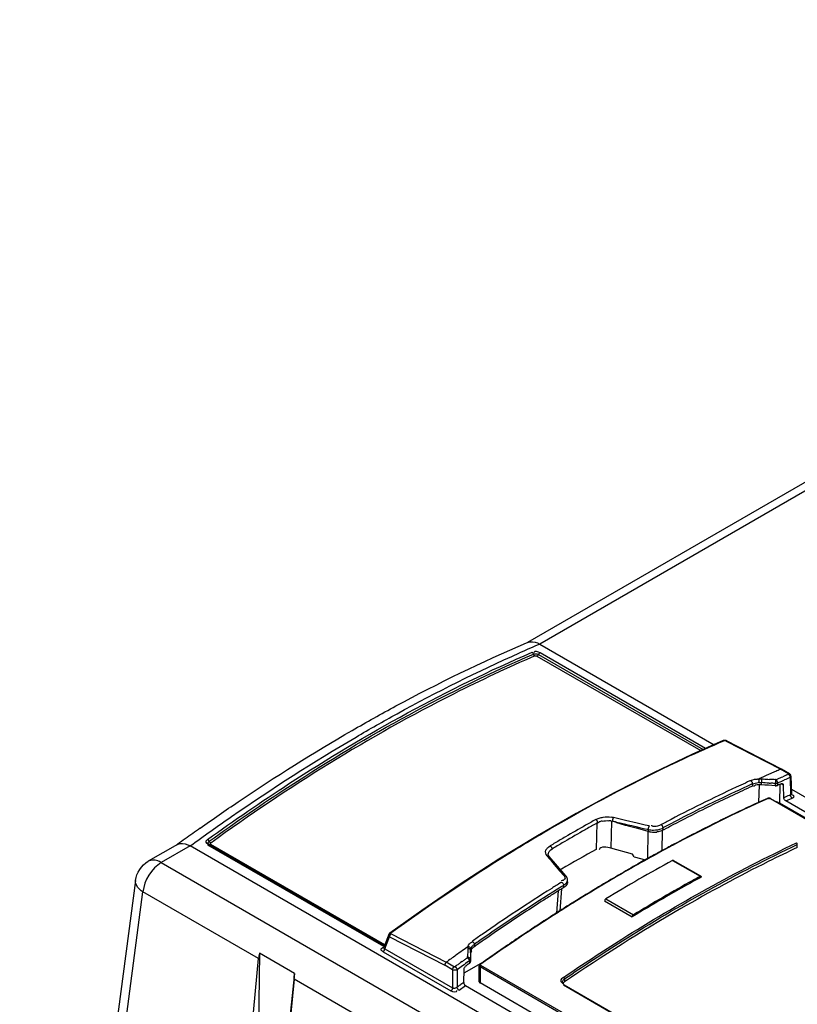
# Model space of a CAD drawing. Header units: inches. Extents: x 0 to 166, y 0 to 117.
# Tile 57 of 73: x 135.2 to 137.55, y 29.45 to 32.43. Entities that reach past the tile are written whole.
import ezdxf

# ---------------------------------------------------------------- set-up
doc = ezdxf.new("R2010")
doc.units = ezdxf.units.IN
doc.header["$LTSCALE"] = 9.105315
doc.header["$MEASUREMENT"] = 0
doc.layers.get('0').update_dxf_attribs({"linetype": 'CONTINUOUS'})

msp = doc.modelspace()

# ---------------------------------------------------------------- linework, layer by layer
at = {"color": 7, "linetype": 'CONTINUOUS'}
for p, q in [((139.9977, 32.4311), (136.7331, 30.5463)), ((140.0371, 32.4272), (136.7705, 30.5413)), ((136.7299, 30.5447), (136.7332, 30.5461)), ((136.7705, 30.5413), (137.2979, 30.2368)), ((137.2724, 30.2255), (136.7713, 30.5148)), ((136.7619, 30.5051), (137.2575, 30.2189)), ((136.7666, 30.5099), (137.2649, 30.2222)), ((137.3291, 30.2488), (137.3265, 30.2477)), ((137.3355, 30.2469), (137.3321, 30.2487)), ((137.5021, 30.1624), (137.3353, 30.2487)), ((137.499, 30.1624), (137.3355, 30.2469)), ((137.5228, 30.1486), (137.499, 30.1624)), ((137.5021, 30.1624), (137.5023, 30.1624)), ((137.526, 30.1487), (137.5023, 30.1624)), ((137.4066, 30.1273), (137.4085, 30.1281)), ((137.4085, 30.1281), (137.411, 30.1292)), ((137.4369, 30.1335), (137.4388, 30.1335)), ((137.4698, 30.1497), (137.4624, 30.1465)), ((137.4749, 30.1314), (137.4654, 30.1319)), ((137.4797, 30.1311), (137.4749, 30.1314)), ((137.4844, 30.1308), (137.4797, 30.1311)), ((137.4844, 30.1308), (137.4888, 30.1326)), ((137.5016, 30.1382), (137.5058, 30.14)), ((137.5025, 30.1266), (137.5067, 30.1284)), ((137.5067, 30.1284), (137.5109, 30.1302)), ((137.5185, 30.1455), (137.5228, 30.1472)), ((137.5276, 30.1374), (137.5292, 30.0852)), ((137.5305, 30.1414), (137.5321, 30.0879)), ((137.4113, 30.117), (137.4138, 30.1181)), ((137.4138, 30.1181), (137.4139, 30.1113)), ((137.42, 30.1128), (137.4188, 30.1116)), ((137.4278, 30.1154), (137.4246, 30.1148)), ((137.4339, 30.1156), (137.4327, 30.062)), ((137.4413, 30.1154), (137.4412, 30.1222)), ((137.4831, 30.1196), (137.4832, 30.1128)), ((137.49, 30.1211), (137.4983, 30.1247)), ((137.49, 30.1211), (137.4901, 30.1138)), ((137.4967, 30.0599), (137.498, 30.1175)), ((137.4983, 30.1247), (137.5025, 30.1266)), ((137.5075, 30.1144), (137.501, 30.1182)), ((137.509, 30.0765), (137.5075, 30.1144)), ((137.5317, 30.1019), (143.4226, 26.7008)), ((136.9974, 30.0925), (136.8804, 30.029)), ((137.4672, 30.0739), (139.2391, 29.0509)), ((137.4688, 30.0739), (139.2408, 29.0509)), ((137.5147, 30.067), (137.5341, 30.0753)), ((137.492, 30.0622), (137.4967, 30.0599)), ((139.3212, 29.0065), (137.4967, 30.0599)), ((139.3382, 29.0142), (137.5147, 30.067)), ((136.8804, 30.029), (136.7634, 29.9615)), ((137.0295, 30.0079), (136.9934, 30.0163)), ((136.9428, 30.0009), (136.9416, 29.9199)), ((136.9457, 30.0009), (136.9499, 30.0029)), ((136.985, 30.006), (136.9902, 30.0048)), ((136.9872, 30.0048), (136.986, 29.9238)), ((137.0022, 30.0017), (137.0262, 29.9947)), ((137.0656, 29.9995), (137.0295, 30.0079)), ((137.0383, 29.9913), (137.0623, 29.9849)), ((137.0623, 29.9849), (137.0944, 29.9758)), ((137.0777, 29.9966), (137.0656, 29.9995)), ((137.0897, 29.9938), (137.0777, 29.9966)), ((137.1018, 29.991), (137.0897, 29.9938)), ((137.0958, 29.9809), (137.0986, 29.9803)), ((137.0986, 29.9803), (137.0986, 29.9746)), ((137.143, 29.9849), (137.1431, 29.9781)), ((137.1461, 29.9797), (137.1431, 29.9781)), ((136.7634, 29.9615), (136.6465, 29.89)), ((137.0972, 29.9763), (137.096, 29.8916)), ((137.1431, 29.9781), (137.139, 29.9762)), ((137.1407, 29.9161), (137.1416, 29.9774)), ((135.6745, 29.9352), (135.586, 29.884)), ((135.7127, 29.9305), (135.6254, 29.8801)), ((135.6725, 29.9339), (135.6745, 29.9353)), ((145.8144, 24.0984), (135.7127, 29.9305)), ((135.7656, 29.9341), (136.2973, 29.6271)), ((135.77, 29.9349), (136.3001, 29.6289)), ((136.3015, 29.6313), (135.775, 29.9353)), ((136.7975, 29.9275), (136.8019, 29.9306)), ((136.8013, 29.9161), (136.8042, 29.9188)), ((136.8042, 29.9188), (136.8079, 29.9213)), ((137.0513, 29.9056), (136.986, 29.9238)), ((137.5497, 29.9258), (137.5497, 29.9347)), ((136.6465, 29.89), (136.5297, 29.8146)), ((136.7924, 29.9002), (136.798, 29.8937)), ((136.7963, 29.9038), (136.7963, 29.9048)), ((136.798, 29.8937), (136.8036, 29.8872)), ((136.8493, 29.8402), (136.7988, 29.8989)), ((137.0566, 29.8972), (137.0513, 29.9056)), ((137.0566, 29.8972), (137.0899, 29.8882)), ((135.6254, 29.8801), (145.7271, 24.048)), ((136.8036, 29.8872), (136.8092, 29.8807)), ((136.8092, 29.8807), (136.8317, 29.8546)), ((136.8367, 29.8602), (136.8337, 29.8584)), ((137.0734, 29.8792), (137.0686, 29.8765)), ((137.0754, 29.879), (137.0692, 29.8755)), ((137.1722, 29.8867), (137.2557, 29.8385)), ((137.2581, 29.8387), (137.1746, 29.8869)), ((136.8317, 29.8546), (136.8429, 29.8415)), ((136.851, 29.838), (136.8493, 29.8402)), ((136.8542, 29.8283), (136.8539, 29.8308)), ((135.5473, 29.8261), (135.197, 27.1648)), ((136.5297, 29.8146), (136.4132, 29.7353)), ((136.8318, 29.7342), (136.837, 29.8011)), ((136.8343, 29.8196), (136.8366, 29.821)), ((136.8382, 29.8254), (136.8356, 29.825)), ((136.8428, 29.8047), (136.837, 29.8011)), ((136.8376, 29.8083), (136.8403, 29.81)), ((136.8403, 29.81), (136.8427, 29.8114)), ((136.8428, 29.8047), (136.8427, 29.8114)), ((136.8463, 29.8072), (136.8428, 29.8047)), ((136.8493, 29.81), (136.8463, 29.8072)), ((136.853, 29.8224), (136.854, 29.8254)), ((136.854, 29.8254), (136.8542, 29.828)), ((136.8543, 29.822), (136.8542, 29.8281)), ((135.2196, 27.1293), (135.57, 29.7913)), ((135.9198, 29.5894), (135.57, 29.7913)), ((136.8262, 29.7943), (136.821, 29.7273)), ((136.9702, 29.7701), (137.0537, 29.7219)), ((136.9668, 29.764), (137.0503, 29.7158)), ((136.4132, 29.7353), (136.3166, 29.6664)), ((136.3135, 29.6625), (136.2982, 29.6241)), ((136.3014, 29.6191), (136.3158, 29.6553)), ((136.3135, 29.6624), (136.3135, 29.6623)), ((136.3158, 29.6553), (136.4828, 29.5692)), ((136.3204, 29.6645), (136.4875, 29.5784)), ((136.7413, 29.6758), (136.7346, 29.6714)), ((136.5533, 29.6256), (136.546, 29.6204)), ((136.5647, 29.6391), (136.5671, 29.6398)), ((136.5727, 29.6256), (136.5704, 29.6239)), ((136.5726, 29.6325), (136.5727, 29.6256)), ((136.5759, 29.6279), (136.5727, 29.6256)), ((135.9228, 29.6056), (135.9158, 29.0915)), ((136.0284, 29.5446), (135.9228, 29.6056)), ((136.2965, 29.6101), (136.5016, 29.4917)), ((136.3014, 29.6191), (136.5064, 29.5007)), ((136.5387, 29.6152), (136.5368, 29.6138)), ((136.546, 29.6204), (136.5387, 29.6152)), ((136.5536, 29.5907), (136.552, 29.5926)), ((136.5535, 29.5906), (136.5552, 29.5929)), ((136.5611, 29.614), (136.561, 29.6081)), ((136.5613, 29.6073), (136.5611, 29.614)), ((136.5639, 29.6103), (136.565, 29.6091)), ((135.6725, 26.9785), (135.9198, 29.5894)), ((136.5064, 29.5556), (136.4828, 29.5692)), ((136.5127, 29.5639), (136.4875, 29.5784)), ((136.5175, 29.5674), (136.5127, 29.5639)), ((136.5353, 29.5803), (136.5311, 29.5773)), ((136.5996, 29.579), (136.5412, 29.5452)), ((136.5544, 29.5805), (136.5578, 29.5829)), ((136.5578, 29.5829), (136.558, 29.5757)), ((136.5597, 29.5869), (136.5607, 29.5872)), ((136.5607, 29.5903), (136.5607, 29.587)), ((136.5607, 29.587), (136.5607, 29.5872)), ((136.5607, 29.587), (136.5608, 29.5803)), ((136.5876, 29.5189), (136.5876, 29.5676)), ((136.5899, 29.5642), (136.5899, 29.5157)), ((138.3619, 28.5412), (136.5899, 29.5642)), ((138.3644, 28.5459), (136.5924, 29.5689)), ((136.6064, 29.5839), (136.6032, 29.5817)), ((136.0284, 29.5446), (135.9777, 29.0558)), ((136.5064, 29.5556), (136.5064, 29.5007)), ((136.5203, 29.5558), (136.5203, 29.5027)), ((136.5406, 29.5174), (136.5414, 29.5569)), ((136.027, 29.5275), (135.7796, 26.9166)), ((136.393, 29.3162), (136.027, 29.5275)), ((136.5265, 29.4936), (136.5459, 29.5076)), ((136.5459, 29.5077), (138.3694, 28.4549)), ((138.3619, 28.4927), (136.5899, 29.5157)), ((136.8392, 29.5162), (136.839, 29.5178)), ((136.8408, 29.5152), (136.8435, 29.5149)), ((136.8423, 29.5098), (137.3406, 29.2221)), ((136.8429, 29.526), (136.8454, 29.528)), ((136.8446, 29.5102), (137.3429, 29.2225)), ((136.8454, 29.528), (136.8454, 29.5191))]:
    msp.add_line(p, q, dxfattribs=at)
for points in [[(136.7512, 30.5118), (136.7509, 30.5126), (136.7505, 30.5133), (136.7501, 30.514), (136.7496, 30.5146), (136.7491, 30.5152), (136.7485, 30.5157), (136.748, 30.5162), (136.7474, 30.5166)], [(136.7713, 30.5148), (136.7708, 30.5145), (136.7702, 30.5141), (136.7696, 30.5137), (136.769, 30.5132), (136.7685, 30.5127), (136.768, 30.512), (136.7675, 30.5114), (136.767, 30.5107), (136.7662, 30.5092)], [(136.7557, 30.5055), (136.7551, 30.5058), (136.7545, 30.5063), (136.754, 30.5068), (136.7535, 30.5074), (136.753, 30.5081), (136.7525, 30.5088), (136.7521, 30.5095), (136.7518, 30.5103), (136.7512, 30.5118)], [(136.7515, 30.511), (136.7529, 30.5115), (136.7545, 30.5119), (136.7562, 30.5121), (136.7581, 30.5121), (136.7599, 30.512), (136.7618, 30.5117), (136.7635, 30.5112), (136.7652, 30.5106), (136.7666, 30.5099)], [(136.7557, 30.5055), (136.7563, 30.5057), (136.7569, 30.5058), (136.7576, 30.5059), (136.7583, 30.5059), (136.7591, 30.5059), (136.7598, 30.5058), (136.7605, 30.5056), (136.7612, 30.5054), (136.7619, 30.5051)], [(136.7619, 30.5051), (136.7625, 30.5053), (136.7631, 30.5057), (136.7636, 30.5062), (136.7642, 30.5067), (136.7648, 30.5072), (136.7653, 30.5079), (136.7658, 30.5085), (136.7662, 30.5092)], [(137.3258, 30.2491), (137.2308, 30.2072), (137.1142, 30.1519), (136.9974, 30.0925)], [(137.3361, 30.2482), (137.3344, 30.2491), (137.3327, 30.2497), (137.3309, 30.25), (137.3291, 30.25), (137.3273, 30.2496), (137.3257, 30.2491)], [(137.3292, 30.2489), (137.3285, 30.2491), (137.3279, 30.2493), (137.3272, 30.2494), (137.3266, 30.2493), (137.326, 30.2492), (137.3258, 30.2491)], [(137.3321, 30.2487), (137.3318, 30.2488), (137.3314, 30.2489), (137.3311, 30.249), (137.3308, 30.2491), (137.3304, 30.2491), (137.3301, 30.2491), (137.3297, 30.249), (137.3294, 30.2489), (137.3291, 30.2488)], [(137.3353, 30.2487), (137.3346, 30.249), (137.3338, 30.2491), (137.333, 30.249), (137.3321, 30.2487)], [(137.499, 30.1624), (137.4999, 30.1627), (137.5007, 30.1628), (137.5015, 30.1627), (137.5021, 30.1624)], [(137.4085, 30.1281), (137.4096, 30.1275), (137.4106, 30.1266), (137.4114, 30.1256), (137.4122, 30.1244), (137.4128, 30.1232), (137.4133, 30.122), (137.4136, 30.1207), (137.4138, 30.1194), (137.4138, 30.1181)], [(137.4342, 30.1224), (137.4343, 30.1236), (137.4343, 30.125), (137.4343, 30.1265), (137.4342, 30.1279), (137.4341, 30.1292), (137.4339, 30.1305), (137.4337, 30.1317), (137.4334, 30.1327), (137.4332, 30.1335)], [(137.4332, 30.1335), (137.4341, 30.1335), (137.435, 30.1335), (137.436, 30.1335), (137.4369, 30.1335)], [(137.4388, 30.1335), (137.4408, 30.1334), (137.4418, 30.1333)], [(137.4418, 30.1333), (137.4418, 30.1324), (137.4418, 30.1312), (137.4417, 30.1299), (137.4417, 30.1287), (137.4416, 30.1274), (137.4415, 30.126), (137.4414, 30.1247), (137.4413, 30.1234), (137.4412, 30.1222)], [(137.4844, 30.1308), (137.4841, 30.13), (137.4839, 30.129), (137.4837, 30.1279), (137.4836, 30.1266), (137.4835, 30.1252), (137.4835, 30.1238), (137.4834, 30.1223), (137.4832, 30.1209), (137.4831, 30.1196)], [(137.4867, 30.1297), (137.4862, 30.1301), (137.4857, 30.1305), (137.4852, 30.1308), (137.4847, 30.1311), (137.4842, 30.1313), (137.4837, 30.1315)], [(137.488, 30.1282), (137.4879, 30.1283), (137.4875, 30.1288), (137.487, 30.1292), (137.4866, 30.1296), (137.4861, 30.13), (137.4855, 30.1303), (137.485, 30.1306), (137.4844, 30.1308)], [(137.488, 30.1282), (137.4876, 30.1287), (137.4872, 30.1292)], [(137.4885, 30.1273), (137.4882, 30.1278), (137.488, 30.1282)], [(137.4899, 30.1229), (137.4899, 30.1234), (137.4898, 30.1239), (137.4897, 30.1244), (137.4895, 30.1249), (137.4894, 30.1254), (137.4892, 30.1259), (137.489, 30.1263), (137.4888, 30.1268), (137.4885, 30.1273)], [(137.5228, 30.1486), (137.5237, 30.1489), (137.5246, 30.149), (137.5253, 30.149), (137.526, 30.1487)], [(137.5228, 30.1472), (137.523, 30.1474), (137.5232, 30.1475), (137.5233, 30.1477), (137.5233, 30.1478), (137.5233, 30.148), (137.5233, 30.1482), (137.5232, 30.1483), (137.523, 30.1485), (137.5228, 30.1486)], [(137.5228, 30.1472), (137.5237, 30.1466), (137.5246, 30.1458), (137.5254, 30.1448), (137.5261, 30.1436), (137.5267, 30.1424), (137.5272, 30.1412), (137.5275, 30.1399), (137.5276, 30.1386), (137.5276, 30.1374)], [(137.5305, 30.1414), (137.5303, 30.1428), (137.5297, 30.1446), (137.5287, 30.1463), (137.5273, 30.1477), (137.526, 30.1487)], [(137.5276, 30.1374), (137.5287, 30.1381), (137.5296, 30.1389), (137.5302, 30.1398), (137.5305, 30.1408), (137.5305, 30.1414)], [(137.4342, 30.1224), (137.435, 30.1224), (137.4357, 30.1224), (137.4365, 30.1224), (137.4373, 30.1223), (137.4381, 30.1223), (137.4389, 30.1223), (137.4396, 30.1223), (137.4404, 30.1222), (137.4412, 30.1222)], [(137.4831, 30.1196), (137.484, 30.1196), (137.4848, 30.1196), (137.4856, 30.1197), (137.4864, 30.1199), (137.4872, 30.12), (137.488, 30.1203), (137.4887, 30.1205), (137.4893, 30.1208), (137.49, 30.1211)], [(137.4832, 30.1128), (137.484, 30.1128), (137.4849, 30.1128), (137.4857, 30.1128), (137.4865, 30.1129), (137.4873, 30.113), (137.488, 30.1132), (137.4887, 30.1134), (137.4895, 30.1136), (137.4901, 30.1138)], [(137.49, 30.1211), (137.49, 30.1213), (137.49, 30.1215), (137.49, 30.1217), (137.49, 30.1219), (137.49, 30.1221), (137.49, 30.1223), (137.49, 30.1225), (137.49, 30.1227), (137.4899, 30.1229)], [(137.5013, 30.1187), (137.5024, 30.1191), (137.5034, 30.1192), (137.5044, 30.1191), (137.5052, 30.1188), (137.5054, 30.1187)], [(137.5054, 30.1187), (137.506, 30.1183), (137.5066, 30.1176)], [(137.5066, 30.1176), (137.5071, 30.1167), (137.5074, 30.1157), (137.5075, 30.1144)], [(137.4638, 30.0753), (137.4625, 30.0752), (137.4614, 30.075), (137.4602, 30.0747), (137.4597, 30.0745)], [(137.4616, 30.0743), (137.4622, 30.0745), (137.4628, 30.0746), (137.4634, 30.0747), (137.4641, 30.0747), (137.4647, 30.0746), (137.4654, 30.0745), (137.466, 30.0744), (137.4666, 30.0742), (137.4672, 30.0739)], [(137.4688, 30.0739), (137.4685, 30.0741), (137.4674, 30.0746), (137.4662, 30.0749), (137.465, 30.0752)], [(137.512, 30.0694), (137.5112, 30.0705), (137.5104, 30.0717), (137.5098, 30.0729), (137.5094, 30.0741), (137.5091, 30.0753), (137.509, 30.0765)], [(137.5147, 30.067), (137.5137, 30.0676), (137.5128, 30.0684), (137.512, 30.0694)], [(137.5321, 30.0879), (137.5321, 30.0874), (137.5318, 30.0867), (137.5312, 30.0861), (137.5303, 30.0856), (137.5292, 30.0852)], [(137.5341, 30.0753), (137.5331, 30.0759), (137.5322, 30.0767), (137.5314, 30.0777), (137.5307, 30.0788), (137.5301, 30.08), (137.5296, 30.0812), (137.5293, 30.0826), (137.5292, 30.0839), (137.5292, 30.0852)], [(137.5324, 30.0866), (137.5324, 30.0866), (137.5324, 30.0867), (137.5323, 30.087), (137.5322, 30.0874), (137.5321, 30.0879)], [(136.94, 30.0103), (136.9409, 30.0097), (136.9419, 30.0089), (136.9428, 30.008), (136.9436, 30.0069), (136.9442, 30.0058), (136.9448, 30.0046), (136.9453, 30.0033), (136.9456, 30.0021), (136.9457, 30.0009)], [(136.9934, 30.0163), (136.9928, 30.0155), (136.9922, 30.0144), (136.9917, 30.0132), (136.9912, 30.0119), (136.9908, 30.0106), (136.9905, 30.0092), (136.9903, 30.0078), (136.9902, 30.0064), (136.9903, 30.0052)], [(137.1018, 29.991), (137.1012, 29.9903), (137.1007, 29.9893), (137.1001, 29.9882), (137.0997, 29.987), (137.0993, 29.9857), (137.0989, 29.9843), (137.0987, 29.9829), (137.0986, 29.9815), (137.0986, 29.9803)], [(137.1374, 29.9947), (137.1385, 29.994), (137.1395, 29.9931), (137.1404, 29.9921), (137.1412, 29.991), (137.1418, 29.9898), (137.1423, 29.9886), (137.1427, 29.9873), (137.143, 29.9861), (137.143, 29.9849)], [(135.7707, 29.9438), (135.7699, 29.9452), (135.7695, 29.9459), (135.769, 29.9466), (135.7685, 29.9472), (135.7679, 29.9478), (135.7673, 29.9484), (135.7667, 29.9489), (135.7662, 29.9493), (135.7656, 29.9497)], [(135.77, 29.9349), (135.7699, 29.935), (135.7695, 29.9351), (135.769, 29.9352), (135.7684, 29.9353), (135.7679, 29.9352), (135.7673, 29.935), (135.7667, 29.9348), (135.7661, 29.9345), (135.7656, 29.9341)], [(135.7703, 29.9347), (135.7691, 29.9355), (135.7682, 29.9365), (135.7676, 29.9375), (135.7672, 29.9387), (135.7672, 29.9399), (135.7675, 29.9411), (135.7682, 29.9423), (135.7691, 29.9435), (135.7703, 29.9445)], [(135.775, 29.9353), (135.7744, 29.9349), (135.7739, 29.9346), (135.7733, 29.9344), (135.7727, 29.9342), (135.7721, 29.9341), (135.7716, 29.9342), (135.7711, 29.9343), (135.7707, 29.9344), (135.7706, 29.9345)], [(135.7751, 29.9393), (135.7745, 29.9397), (135.7739, 29.9402), (135.7733, 29.9407), (135.7727, 29.9412), (135.7722, 29.9418), (135.7717, 29.9424), (135.7712, 29.9431), (135.7707, 29.9438)], [(135.775, 29.9353), (135.7745, 29.9357), (135.7742, 29.936), (135.7739, 29.9365), (135.7738, 29.9369), (135.7738, 29.9374), (135.7739, 29.9379), (135.7742, 29.9384), (135.7746, 29.9389), (135.7751, 29.9393)], [(136.8019, 29.9306), (136.8028, 29.93), (136.8038, 29.9292), (136.8047, 29.9283), (136.8055, 29.9272), (136.8062, 29.9261), (136.8068, 29.925), (136.8073, 29.9237), (136.8077, 29.9224), (136.8078, 29.9212)], [(136.7924, 29.9002), (136.7937, 29.9005), (136.795, 29.9006), (136.7962, 29.9004), (136.7973, 29.9), (136.7982, 29.8995), (136.7988, 29.8989)], [(136.7988, 29.8989), (136.7984, 29.8994), (136.7976, 29.9005), (136.797, 29.9017), (136.7966, 29.9028), (136.7963, 29.9038)], [(137.1746, 29.8869), (137.1744, 29.887), (137.1739, 29.8872), (137.1734, 29.8871), (137.1728, 29.887), (137.1722, 29.8867)], [(136.8429, 29.8415), (136.8441, 29.8418), (136.8453, 29.8419), (136.8465, 29.8418), (136.8476, 29.8415), (136.8485, 29.8409), (136.8493, 29.8402)], [(136.8539, 29.8308), (136.8533, 29.8333), (136.8523, 29.8357), (136.851, 29.838)], [(137.2557, 29.8385), (137.2564, 29.8388), (137.2569, 29.8389), (137.2575, 29.8389), (137.2579, 29.8388), (137.2581, 29.8387)], [(137.2581, 29.8387), (137.2583, 29.8386), (137.2587, 29.8382), (137.2589, 29.8377), (137.2591, 29.8371), (137.2591, 29.8364)], [(136.8366, 29.821), (136.8376, 29.8203), (136.8387, 29.8195), (136.8396, 29.8185), (136.8404, 29.8174), (136.8412, 29.8162), (136.8418, 29.815), (136.8422, 29.8138), (136.8425, 29.8126), (136.8427, 29.8114)], [(136.9702, 29.7701), (136.9696, 29.7696), (136.969, 29.7691), (136.9685, 29.7685), (136.968, 29.7679), (136.9676, 29.7671), (136.9673, 29.7664), (136.967, 29.7656), (136.9669, 29.7648), (136.9668, 29.764)], [(137.0503, 29.7158), (137.0504, 29.7166), (137.0505, 29.7174), (137.0508, 29.7182), (137.0511, 29.719), (137.0516, 29.7197), (137.052, 29.7203), (137.0525, 29.7209), (137.0531, 29.7214), (137.0537, 29.7219)], [(136.3135, 29.6623), (136.3132, 29.6612), (136.3132, 29.66), (136.3134, 29.6587), (136.314, 29.6575), (136.3148, 29.6564), (136.3158, 29.6553)], [(136.3166, 29.6664), (136.3159, 29.6658), (136.3151, 29.665), (136.3144, 29.6641), (136.3138, 29.6631), (136.3135, 29.6624)], [(136.3204, 29.6645), (136.3195, 29.6638), (136.3187, 29.663), (136.318, 29.662), (136.3174, 29.661), (136.3168, 29.6599), (136.3164, 29.6588), (136.3161, 29.6576), (136.3159, 29.6564), (136.3158, 29.6553)], [(136.3202, 29.6663), (136.3195, 29.6666), (136.3188, 29.6668), (136.3182, 29.6668), (136.3176, 29.6668), (136.3171, 29.6667), (136.3167, 29.6665)], [(136.3204, 29.6665), (136.3201, 29.6662), (136.3199, 29.6659), (136.3198, 29.6656), (136.3197, 29.6654), (136.3198, 29.6652), (136.3198, 29.665), (136.32, 29.6648), (136.3201, 29.6646), (136.3204, 29.6645)], [(136.3001, 29.6289), (136.3, 29.6288), (136.2998, 29.6288), (136.2995, 29.6287), (136.2992, 29.6285), (136.2987, 29.6282), (136.2983, 29.6279), (136.2978, 29.6275), (136.2973, 29.6271)], [(136.2973, 29.6271), (136.2978, 29.6266), (136.2983, 29.6262), (136.2987, 29.6259), (136.2989, 29.6259)], [(136.2981, 29.624), (136.2981, 29.6239), (136.2979, 29.6229), (136.298, 29.6219), (136.2984, 29.6211), (136.2991, 29.6203), (136.3001, 29.6196), (136.3014, 29.6191)], [(136.5533, 29.6256), (136.5532, 29.6249), (136.5531, 29.6243), (136.553, 29.6237), (136.5529, 29.6231), (136.5528, 29.6225), (136.5528, 29.6219), (136.5527, 29.6213), (136.5527, 29.6206), (136.5526, 29.62)], [(136.5618, 29.6187), (136.5616, 29.6198), (136.5612, 29.6209), (136.5605, 29.622), (136.5597, 29.6229), (136.5587, 29.6238), (136.5575, 29.6245), (136.5561, 29.625), (136.5547, 29.6254), (136.5533, 29.6256)], [(136.5661, 29.6418), (136.5672, 29.6411), (136.5683, 29.6403), (136.5692, 29.6393), (136.5701, 29.6382), (136.5708, 29.6371), (136.5715, 29.636), (136.572, 29.6348), (136.5724, 29.6336), (136.5726, 29.6325)], [(136.2965, 29.6101), (136.2974, 29.6108), (136.2983, 29.6116), (136.299, 29.6126), (136.2997, 29.6136), (136.3003, 29.6147), (136.3007, 29.6159), (136.3011, 29.617), (136.3013, 29.6181), (136.3014, 29.6191)], [(136.5509, 29.5924), (136.5518, 29.5919), (136.5526, 29.5913), (136.5535, 29.5906)], [(136.5552, 29.5926), (136.5548, 29.5927), (136.5534, 29.5927), (136.552, 29.5926)], [(136.5611, 29.614), (136.561, 29.6151), (136.5606, 29.6161), (136.56, 29.6171), (136.5591, 29.6179), (136.5581, 29.6187), (136.5569, 29.6193), (136.5556, 29.6197), (136.5541, 29.62), (136.5526, 29.62)], [(136.5607, 29.5872), (136.5605, 29.5882), (136.5601, 29.5893), (136.5594, 29.5903), (136.5584, 29.5911), (136.5574, 29.5919), (136.5561, 29.5924), (136.5552, 29.5926)], [(136.5611, 29.614), (136.5611, 29.6145), (136.5612, 29.6151), (136.5612, 29.6156), (136.5613, 29.6161), (136.5613, 29.6166), (136.5614, 29.6171), (136.5616, 29.6177), (136.5617, 29.6182), (136.5618, 29.6187)], [(136.4875, 29.5784), (136.4866, 29.5777), (136.4858, 29.5768), (136.4851, 29.5759), (136.4844, 29.5748), (136.4838, 29.5737), (136.4834, 29.5726), (136.4831, 29.5714), (136.4829, 29.5703), (136.4828, 29.5692)], [(136.5064, 29.5556), (136.5066, 29.557), (136.5069, 29.5584), (136.5074, 29.5597), (136.5081, 29.561), (136.5088, 29.5622), (136.5096, 29.5631), (136.5102, 29.5638), (136.5108, 29.5643), (136.5113, 29.5647)], [(136.5141, 29.5649), (136.5146, 29.5646), (136.5151, 29.5642), (136.5157, 29.5637), (136.5162, 29.5633), (136.5167, 29.5628), (136.5172, 29.5622), (136.5179, 29.5613), (136.5186, 29.5603), (136.5192, 29.5592), (136.5197, 29.5581), (136.5201, 29.5569), (136.5203, 29.5558)], [(136.5414, 29.5569), (136.5415, 29.5583), (136.5418, 29.5596), (136.5422, 29.561), (136.5428, 29.5624), (136.5436, 29.5638), (136.5444, 29.565), (136.5453, 29.5662), (136.5463, 29.5672), (136.5474, 29.5681)], [(136.5498, 29.57), (136.5486, 29.5691), (136.5474, 29.5681)], [(136.5533, 29.5722), (136.5521, 29.5716), (136.5509, 29.5709), (136.5498, 29.57)], [(136.558, 29.5757), (136.5568, 29.5747), (136.5556, 29.5738), (136.5545, 29.5729), (136.5533, 29.5722)], [(136.5557, 29.588), (136.5551, 29.5888), (136.5545, 29.5897), (136.5538, 29.5905), (136.5536, 29.5907)], [(136.5556, 29.588), (136.5576, 29.5872), (136.5597, 29.5869)], [(136.5573, 29.5849), (136.5569, 29.5859), (136.5564, 29.5869), (136.5558, 29.5878), (136.5557, 29.588)], [(136.5578, 29.5829), (136.5578, 29.5831), (136.5578, 29.5833), (136.5577, 29.5836), (136.5577, 29.5838), (136.5576, 29.584), (136.5576, 29.5842), (136.5575, 29.5845), (136.5574, 29.5847), (136.5573, 29.5849)], [(136.5607, 29.587), (136.5607, 29.5865), (136.5605, 29.586), (136.5603, 29.5855), (136.5601, 29.585), (136.5598, 29.5846), (136.5594, 29.5841), (136.5589, 29.5837), (136.5584, 29.5833), (136.5578, 29.5829)], [(136.5579, 29.5756), (136.5585, 29.5761), (136.5591, 29.5766), (136.5595, 29.5771), (136.5599, 29.5776), (136.5602, 29.5781), (136.5605, 29.5787), (136.5607, 29.5792), (136.5608, 29.5798), (136.5608, 29.5803)], [(136.5904, 29.5726), (136.5897, 29.572), (136.5888, 29.571), (136.5881, 29.5697), (136.5877, 29.5684), (136.5876, 29.5676)], [(136.5899, 29.5642), (136.5891, 29.5649), (136.5884, 29.5656), (136.5879, 29.5663), (136.5877, 29.5671), (136.5876, 29.5676)], [(136.5924, 29.5689), (136.592, 29.5692), (136.5916, 29.5695), (136.5914, 29.5699), (136.5913, 29.5703), (136.5913, 29.5707), (136.5914, 29.5712), (136.5916, 29.5716), (136.5919, 29.572), (136.5924, 29.5724)], [(136.5082, 29.5548), (136.508, 29.5549), (136.5078, 29.555), (136.5076, 29.555), (136.5074, 29.5551), (136.5072, 29.5552), (136.507, 29.5553), (136.5068, 29.5554), (136.5066, 29.5555), (136.5064, 29.5556)], [(136.5203, 29.5558), (136.5192, 29.5552), (136.518, 29.5548), (136.5167, 29.5544), (136.5153, 29.5542), (136.5138, 29.5541), (136.5124, 29.5541), (136.5109, 29.5542), (136.5095, 29.5544), (136.5082, 29.5548)], [(136.5203, 29.5027), (136.519, 29.5017), (136.5175, 29.5008), (136.5159, 29.5002), (136.5142, 29.4998), (136.5125, 29.4995), (136.5108, 29.4995), (136.5092, 29.4997), (136.5077, 29.5001), (136.5064, 29.5007)], [(136.5215, 29.4992), (136.521, 29.5004), (136.5206, 29.5016), (136.5203, 29.5027)], [(136.5406, 29.5174), (136.5406, 29.5162), (136.5409, 29.5149), (136.5412, 29.5137), (136.5418, 29.5125), (136.5424, 29.5112), (136.5432, 29.5101), (136.544, 29.5091), (136.5449, 29.5083), (136.5459, 29.5077)], [(136.5876, 29.5189), (136.5876, 29.5186), (136.5878, 29.5178), (136.5883, 29.5171), (136.589, 29.5164), (136.5899, 29.5157)], [(136.8446, 29.5102), (136.843, 29.5112), (136.8412, 29.5128), (136.8399, 29.5145), (136.8392, 29.5162)], [(136.5064, 29.5007), (136.5063, 29.4996), (136.5061, 29.4985), (136.5057, 29.4973), (136.5052, 29.4962), (136.5047, 29.4952), (136.504, 29.4941), (136.5032, 29.4932), (136.5024, 29.4924), (136.5016, 29.4917)], [(136.5266, 29.4936), (136.5257, 29.4942), (136.5247, 29.495), (136.5238, 29.496), (136.5229, 29.497), (136.5222, 29.4981), (136.5215, 29.4992)]]:
    msp.add_lwpolyline(points, dxfattribs=at)
for centre, radius, start, end in [((138.4774, 26.5241), 4.3648, 113.02, 113.8971), ((139.1977, 26.197), 4.3139, 113.1901, 113.4014), ((139.4379, 25.6352), 4.93, 114.333, 114.6924), ((137.4252, 30.1004), 0.0323, 77.8946, 82.0398), ((139.2308, 26.1215), 4.3963, 113.7172, 114.1345), ((137.5194, 31.1816), 1.0511, 265.7644, 266.0224), ((137.5632, 31.8338), 1.7047, 266.0722, 266.7095), ((139.2083, 26.1727), 4.3404, 113.4014, 113.6119), ((136.9069, 31.5039), 1.4896, 292.9929, 293.3521), ((136.8212, 31.7), 1.7036, 293.3841, 293.5398), ((138.1508, 28.6592), 1.6152, 113.3726, 113.536), ((138.063, 28.8605), 1.3956, 112.9634, 113.3416), ((139.1973, 26.223), 4.2556, 113.1012, 113.3462), ((139.3238, 25.8983), 4.6433, 114.7688, 117.6694), ((139.2615, 26.0294), 4.4868, 114.3543, 115.7594), ((139.2531, 26.0356), 4.4714, 114.7105, 115.5614), ((139.2206, 26.1059), 4.394, 114.2789, 114.7093), ((137.4232, 30.1083), 0.0055, 143.0475, 156.932), ((137.4376, 30.0489), 0.0735, 92.6968, 94.6743), ((137.5445, 32.1792), 2.0604, 267.7729, 267.9023), ((137.4163, 28.6779), 1.4433, 87.7172, 87.9024), ((137.4525, 29.5873), 0.5332, 87.2152, 87.7174), ((137.4626, 29.794), 0.3262, 86.3914, 87.2155), ((139.2107, 26.1789), 4.2947, 113.4546, 113.6178), ((139.3623, 25.8216), 4.7179, 115.7646, 117.8339), ((139.3547, 25.8538), 4.6256, 114.159, 118.1543), ((139.299, 25.9395), 4.578, 115.5615, 116.3993), ((139.2485, 26.0791), 4.3776, 114.1189, 114.5181), ((137.9348, 29.1051), 1.0606, 113.4073, 113.6723), ((138.4651, 27.8736), 2.4015, 112.9369, 113.345), ((139.3617, 25.8136), 4.7186, 116.4014, 117.6328), ((139.2975, 25.9724), 4.4949, 114.5222, 115.8494), ((137.4694, 30.0104), 0.0566, 66.4196, 71.7922), ((139.4624, 25.4262), 5.2756, 119.6576, 120.5566), ((139.4488, 25.5073), 5.1548, 119.1243, 119.5156), ((136.9749, 29.932), 0.0863, 77.5908, 81.8066), ((139.1954, 26.1307), 4.3779, 117.5929, 118.0396), ((139.3495, 25.8644), 4.6148, 115.8454, 116.2635), ((139.4851, 24.7006), 6.4747, 125.30494, 125.80064), ((139.4943, 25.4272), 5.2469, 119.5167, 120.2899), ((139.4569, 25.4936), 5.1597, 119.3186, 119.7096), ((139.4326, 25.5368), 5.1101, 119.1214, 119.3183), ((136.9682, 29.9589), 0.0477, 106.872, 112.6005), ((136.9697, 29.9539), 0.0529, 101.6057, 106.8882), ((136.9732, 29.9387), 0.0683, 80.0097, 84.4438), ((136.2772, 26.684), 3.3969, 77.6753, 77.8826), ((136.7907, 29.289), 0.7434, 73.4703, 74.4319), ((137.2598, 30.8207), 0.8584, 254.2111, 255.0435), ((137.1164, 30.0011), 0.0116, 225.1553, 234.1593), ((137.1236, 30.021), 0.041, 294.2989, 298.2516), ((139.4352, 25.6816), 4.8757, 117.8235, 118.0425), ((139.4148, 25.7116), 4.8335, 117.6294, 117.9927), ((139.4134, 25.7359), 4.7583, 116.2696, 117.9), ((139.5266, 24.643), 6.5458, 125.80019, 126.04986), ((139.5622, 25.2578), 5.4713, 120.5604, 122.0834), ((139.5485, 25.3344), 5.3543, 120.4799, 120.6706), ((139.5329, 25.3608), 5.3237, 120.2885, 120.4799), ((139.5035, 25.412), 5.2536, 119.7107, 120.4828), ((137.4448, 31.2127), 1.2856, 254.1827, 254.3769), ((137.115, 30.0337), 0.0613, 254.4449, 259.2322), ((137.1166, 30.0423), 0.0701, 259.2589, 272.2794), ((137.1168, 30.0407), 0.0685, 272.2229, 276.6394), ((139.564, 25.3081), 5.3848, 120.6706, 120.8606), ((139.5547, 25.3249), 5.3546, 120.6727, 120.8632), ((139.5405, 25.3489), 5.3268, 120.4814, 120.6727), ((139.5531, 25.216), 5.3803, 119.0374, 120.3231), ((139.5379, 25.5055), 5.0191, 118.3696, 119.3821), ((139.5087, 25.5559), 4.962, 118.3484, 118.6459), ((139.4896, 25.5911), 4.922, 118.1151, 118.3483), ((139.4921, 25.59), 4.923, 118.1151, 118.3671), ((139.474, 25.6204), 4.8888, 117.8936, 118.1151), ((139.8152, 24.8605), 5.9423, 122.11591, 126.02476), ((139.564, 25.4555), 5.0767, 119.1159, 119.3797), ((139.5367, 25.5046), 5.0204, 118.6462, 119.1163), ((139.6381, 25.3253), 5.2264, 119.4475, 120.9736), ((139.6413, 25.3229), 5.229, 119.4654, 120.9906), ((139.6696, 25.3279), 5.1981, 118.715, 121.2866), ((139.6647, 25.438), 5.0167, 118.6975, 118.9908), ((139.6619, 25.4389), 5.0111, 118.6519, 118.9546), ((139.8731, 24.9441), 5.7449, 122.26209, 124.77926), ((139.7951, 25.0663), 5.5886, 121.9517, 123.2797), ((139.4391, 25.6384), 4.9261, 121.9214, 122.3039), ((139.7371, 25.154), 5.4778, 121.9663, 122.2665), ((139.7394, 25.1559), 5.4238, 120.9701, 121.9203), ((139.7427, 25.1535), 5.4264, 120.987, 121.9365), ((139.7625, 25.2597), 5.2166, 118.9686, 121.3263), ((139.7649, 25.2598), 5.2212, 119.0046, 121.283), ((139.765, 25.1098), 5.53, 122.2666, 122.6359), ((139.8118, 25.037), 5.6166, 122.6368, 123.3677), ((139.8146, 25.035), 5.5662, 122.1007, 122.4865), ((139.8097, 25.0457), 5.5533, 121.9351, 122.5029), ((139.9368, 25.001), 5.4745, 120.024, 124.3807), ((139.7886, 25.0764), 5.5173, 121.9181, 122.1004), ((139.9431, 24.842), 5.8574, 123.522, 124.95003), ((139.9654, 24.8048), 5.8402, 122.52092, 125.27816), ((139.8771, 24.9377), 5.7354, 123.36771, 124.08857), ((139.8643, 24.9572), 5.6585, 122.6676, 122.9905), ((139.8408, 24.9938), 5.615, 122.4862, 122.6674), ((139.9461, 24.8358), 5.8585, 124.08861, 124.79925), ((139.903, 24.8977), 5.7295, 122.9909, 123.4928), ((140.5275, 24.0108), 6.8848, 124.82203, 125.12614), ((140.0185, 24.7251), 5.9372, 123.83116, 125.07917), ((139.9465, 24.832), 5.8083, 123.57147, 123.82757), ((136.5948, 29.6019), 0.0378, 126.0028, 129.393), ((140.0115, 24.7434), 5.9774, 124.9453, 125.12151), ((139.998, 24.7609), 5.9496, 124.79823, 125.11259), ((140.1662, 24.5135), 6.2599, 125.66171, 125.8266), ((140.1443, 24.5441), 6.2223, 125.43463, 125.66176), ((135.9019, 30.4543), 1.0794, 306.4799, 307.0298), ((136.1362, 29.6157), 0.4163, 356.8068, 357.228), ((141.0162, 29.5304), 4.4558, 179.0004, 179.2301), ((140.1843, 24.4885), 6.2908, 125.8266, 125.99095), ((137.7247, 27.9206), 2.0419, 126.0804, 126.2435), ((140.1443, 24.5835), 6.1528, 125.89355, 126.08519), ((137.296, 28.5089), 1.314, 125.8349, 126.0798), ((137.7018, 27.9453), 2.0085, 125.6548, 125.8076), ((135.9755, 30.3582), 0.9584, 305.7375, 306.0451), ((140.1242, 24.6113), 6.1185, 125.69234, 125.89355), ((136.0899, 30.2004), 0.7635, 306.0704, 306.4605), ((140.0899, 24.6228), 6.0619, 125.1119, 125.2598), ((137.561, 28.093), 1.7522, 126.0713, 126.4355), ((139.3927, 25.577), 4.8643, 125.8977, 126.0613)]:
    msp.add_arc(centre, radius, start, end, dxfattribs=at)
for centre, major_axis, ratio, start_param, end_param in [((136.6663, 25.5475), (7.7694, -0.0096), 0.590957, 1.466195, 1.471618), ((135.9761, 29.6134), (0.0403, 0.0677), 0.588524, -4.267077, -4.034171), ((136.6663, 25.5475), (-0.0076, 6.4184), 0.020165, 0.885965, 0.890176), ((136.6663, 25.5475), (-0.0076, 6.4184), 0.020165, 0.890781, 0.891387), ((136.0266, 29.5842), (0.0047, 0.0882), 0.049711, -2.266274, -2.033369)]:
    msp.add_ellipse(centre, major_axis=major_axis, ratio=ratio, start_param=start_param, end_param=end_param, dxfattribs=at)
for points, knots in [([(136.2031, 30.2802), (136.2468, 30.3055), (136.4184, 30.4014), (136.5955, 30.4875), (136.7299, 30.5447)], [0, 0, 0, 0, 0.256854, 1, 1, 1, 1]), ([(136.7634, 30.5448), (136.7646, 30.5443), (136.767, 30.5432), (136.7694, 30.542), (136.7705, 30.5413)], [0, 0, 0, 0, 0.493001, 1, 1, 1, 1]), ([(135.7656, 29.9497), (135.8458, 30.0078), (136.1575, 30.2222), (136.4909, 30.4061), (136.7474, 30.5166)], [0, 0, 0, 0, 0.261864, 1, 1, 1, 1]), ([(136.2145, 30.26), (136.2555, 30.2841), (136.4169, 30.3757), (136.5831, 30.4588), (136.7092, 30.5147)], [0, 0, 0, 0, 0.256616, 1, 1, 1, 1]), ([(135.7703, 29.9445), (135.8505, 30.0026), (136.162, 30.2169), (136.4952, 30.4006), (136.7515, 30.511)], [0, 0, 0, 0, 0.261864, 1, 1, 1, 1]), ([(136.7557, 30.5055), (136.673, 30.4699), (136.3307, 30.3093), (136.0082, 30.1081), (135.7751, 29.9393)], [0, 0, 0, 0, 0.238251, 1, 1, 1, 1]), ([(135.7432, 29.9846), (135.7811, 30.0115), (135.931, 30.1152), (136.0855, 30.2123), (136.2031, 30.2802)], [0, 0, 0, 0, 0.255187, 1, 1, 1, 1]), ([(135.7127, 29.9305), (135.7541, 29.9607), (135.9172, 30.0766), (136.0859, 30.1848), (136.2145, 30.26)], [0, 0, 0, 0, 0.255741, 1, 1, 1, 1]), ([(137.3265, 30.2477), (137.2868, 30.2307), (137.1253, 30.1585), (136.9681, 30.0768), (136.8519, 30.0107)], [0, 0, 0, 0, 0.243998, 1, 1, 1, 1]), ([(137.4246, 30.1148), (137.4237, 30.1146), (137.4221, 30.1141), (137.4206, 30.1133), (137.42, 30.1128)], [0, 0, 0, 0, 0.529204, 1, 1, 1, 1]), ([(137.4413, 30.1154), (137.439, 30.1155), (137.4345, 30.1158), (137.43, 30.1156), (137.4278, 30.1154)], [0, 0, 0, 0, 0.505162, 1, 1, 1, 1]), ([(137.4597, 30.0745), (137.46, 30.0746), (137.4606, 30.0747), (137.4613, 30.0744), (137.4616, 30.0743)], [0, 0, 0, 0, 0.446851, 1, 1, 1, 1]), ([(137.4688, 30.0739), (137.4686, 30.0741), (137.468, 30.0742), (137.4675, 30.074), (137.4672, 30.0739)], [0, 0, 0, 0, 0.443466, 1, 1, 1, 1]), ([(137.5341, 30.0753), (137.5365, 30.0764), (137.5439, 30.0805), (137.536, 30.0847), (137.5333, 30.0851)], [0, 0, 0, 0, 0.486107, 1, 1, 1, 1]), ([(136.94, 30.0103), (136.9416, 30.0111), (136.9449, 30.0127), (136.9484, 30.014), (136.9502, 30.0146)], [0, 0, 0, 0, 0.484793, 1, 1, 1, 1]), ([(136.9502, 30.0146), (136.9521, 30.0152), (136.9559, 30.0163), (136.9599, 30.0171), (136.9619, 30.0174)], [0, 0, 0, 0, 0.491113, 1, 1, 1, 1]), ([(137.0986, 29.9803), (137.101, 29.9797), (137.1062, 29.9788), (137.1114, 29.9785), (137.1141, 29.9785)], [0, 0, 0, 0, 0.490239, 1, 1, 1, 1]), ([(137.1374, 29.9947), (137.1359, 29.9938), (137.1325, 29.9923), (137.129, 29.991), (137.1271, 29.9905)], [0, 0, 0, 0, 0.470885, 1, 1, 1, 1]), ([(135.7656, 29.9497), (135.763, 29.9479), (135.7561, 29.9428), (135.7635, 29.9377), (135.7662, 29.9377)], [0, 0, 0, 0, 0.539726, 1, 1, 1, 1]), ([(137.139, 29.9762), (137.1368, 29.9753), (137.1321, 29.9739), (137.1272, 29.973), (137.1247, 29.9727)], [0, 0, 0, 0, 0.48393, 1, 1, 1, 1]), ([(135.7057, 29.9341), (135.7068, 29.9336), (135.7092, 29.9325), (135.7115, 29.9312), (135.7127, 29.9305)], [0, 0, 0, 0, 0.491446, 1, 1, 1, 1]), ([(136.7893, 29.9176), (136.7896, 29.9182), (136.7902, 29.9194), (136.7909, 29.9205), (136.7913, 29.9211)], [0, 0, 0, 0, 0.49034, 1, 1, 1, 1]), ([(136.7913, 29.9211), (136.7921, 29.9223), (136.7941, 29.9246), (136.7963, 29.9266), (136.7975, 29.9275)], [0, 0, 0, 0, 0.480199, 1, 1, 1, 1]), ([(136.8423, 29.5327), (136.9003, 29.5722), (137.1272, 29.7212), (137.3652, 29.8536), (137.5472, 29.9396)], [0, 0, 0, 0, 0.25851, 1, 1, 1, 1]), ([(136.8454, 29.528), (136.9033, 29.5675), (137.13, 29.7164), (137.3678, 29.8487), (137.5497, 29.9347)], [0, 0, 0, 0, 0.25851, 1, 1, 1, 1]), ([(137.5497, 29.9258), (137.5202, 29.9119), (137.401, 29.854), (137.2842, 29.791), (137.1975, 29.7409)], [0, 0, 0, 0, 0.245577, 1, 1, 1, 1]), ([(137.5497, 29.9347), (137.5498, 29.9356), (137.5492, 29.9376), (137.548, 29.9391), (137.5472, 29.9396)], [0, 0, 0, 0, 0.510765, 1, 1, 1, 1]), ([(135.6254, 29.8801), (135.6219, 29.8821), (135.6099, 29.888), (135.5942, 29.8888), (135.586, 29.884)], [0, 0, 0, 0, 0.295029, 1, 1, 1, 1]), ([(136.7963, 29.9048), (136.7963, 29.9057), (136.7966, 29.9076), (136.7972, 29.9094), (136.7975, 29.9103)], [0, 0, 0, 0, 0.490806, 1, 1, 1, 1]), ([(136.7975, 29.9103), (136.798, 29.9113), (136.7991, 29.9134), (136.8005, 29.9152), (136.8013, 29.9161)], [0, 0, 0, 0, 0.484865, 1, 1, 1, 1]), ([(136.8429, 29.8415), (136.845, 29.8391), (136.8501, 29.8317), (136.8419, 29.8262), (136.8382, 29.8254)], [0, 0, 0, 0, 0.465137, 1, 1, 1, 1]), ([(135.57, 29.7913), (135.5663, 29.7936), (135.555, 29.8018), (135.546, 29.8164), (135.5473, 29.8261)], [0, 0, 0, 0, 0.308127, 1, 1, 1, 1]), ([(136.8427, 29.8114), (136.845, 29.8129), (136.8491, 29.816), (136.8521, 29.8202), (136.853, 29.8224)], [0, 0, 0, 0, 0.539053, 1, 1, 1, 1]), ([(136.8543, 29.822), (136.8544, 29.8199), (136.8534, 29.8154), (136.8508, 29.8117), (136.8493, 29.81)], [0, 0, 0, 0, 0.473266, 1, 1, 1, 1]), ([(136.2965, 29.6101), (136.2938, 29.6119), (136.2861, 29.6174), (136.2945, 29.6231), (136.2976, 29.6234)], [0, 0, 0, 0, 0.507075, 1, 1, 1, 1]), ([(136.5618, 29.6187), (136.5621, 29.6198), (136.5631, 29.6221), (136.5644, 29.6241), (136.5651, 29.6251)], [0, 0, 0, 0, 0.481466, 1, 1, 1, 1]), ([(136.5704, 29.6239), (136.5685, 29.6225), (136.5651, 29.6198), (136.5627, 29.6158), (136.5627, 29.6139)], [0, 0, 0, 0, 0.553597, 1, 1, 1, 1]), ([(136.5651, 29.6251), (136.5659, 29.6262), (136.5677, 29.6283), (136.5697, 29.6302), (136.5708, 29.6311)], [0, 0, 0, 0, 0.486104, 1, 1, 1, 1]), ([(136.5627, 29.6139), (136.5626, 29.6133), (136.5628, 29.612), (136.5635, 29.6109), (136.5639, 29.6103)], [0, 0, 0, 0, 0.471048, 1, 1, 1, 1]), ([(136.5899, 29.5642), (136.5899, 29.5651), (136.5905, 29.5669), (136.5917, 29.5683), (136.5924, 29.5689)], [0, 0, 0, 0, 0.4873, 1, 1, 1, 1]), ([(136.5924, 29.5724), (136.5921, 29.5726), (136.5914, 29.5729), (136.5907, 29.5728), (136.5905, 29.5726)], [0, 0, 0, 0, 0.593114, 1, 1, 1, 1]), ([(136.8423, 29.5327), (136.8388, 29.5301), (136.8296, 29.5243), (136.8374, 29.5156), (136.8408, 29.5152)], [0, 0, 0, 0, 0.560304, 1, 1, 1, 1]), ([(136.8454, 29.528), (136.8453, 29.529), (136.8445, 29.5308), (136.8432, 29.5322), (136.8423, 29.5327)], [0, 0, 0, 0, 0.499083, 1, 1, 1, 1]), ([(136.839, 29.5178), (136.839, 29.5193), (136.8398, 29.5224), (136.8418, 29.5249), (136.8429, 29.526)], [0, 0, 0, 0, 0.469803, 1, 1, 1, 1]), ([(136.8454, 29.5191), (136.8443, 29.5184), (136.8424, 29.5169), (136.8407, 29.515), (136.8399, 29.514)], [0, 0, 0, 0, 0.496311, 1, 1, 1, 1]), ([(136.8423, 29.5098), (136.8427, 29.5101), (136.8434, 29.5105), (136.8443, 29.5104), (136.8446, 29.5102)], [0, 0, 0, 0, 0.582966, 1, 1, 1, 1])]:
    msp.add_open_spline(points, degree=3, knots=knots, dxfattribs=at)
for points in [[(136.7332, 30.5461), (136.7425, 30.5501), (136.7541, 30.5487), (136.7634, 30.5448)], [(136.7713, 30.5148), (136.7659, 30.5178), (136.7545, 30.5217), (136.7527, 30.5157)], [(137.411, 30.1292), (137.4168, 30.1317), (137.4234, 30.1333), (137.4297, 30.1324)], [(137.4138, 30.1181), (137.4194, 30.1205), (137.4256, 30.1217), (137.4317, 30.1222)], [(137.4645, 30.1204), (137.4567, 30.1207), (137.4489, 30.1211), (137.4412, 30.1221)], [(136.9619, 30.0174), (136.9702, 30.0186), (136.9788, 30.0186), (136.9872, 30.0174)], [(136.9591, 30.0057), (136.9659, 30.0071), (136.9729, 30.0073), (136.9798, 30.0067)], [(137.0023, 30.0026), (137.0335, 29.9957), (137.0647, 29.9883), (137.0958, 29.9809)], [(137.1271, 29.9905), (137.1215, 29.9889), (137.1143, 29.9882), (137.1096, 29.9916)], [(137.1141, 29.9785), (137.123, 29.9784), (137.1323, 29.9799), (137.1405, 29.9836)], [(135.6745, 29.9352), (135.6835, 29.9403), (135.6962, 29.9383), (135.7057, 29.9341)], [(136.986, 29.9238), (136.9745, 29.927), (136.9532, 29.9308), (136.9504, 29.9191)], [(136.7924, 29.9002), (136.7886, 29.9048), (136.787, 29.9122), (136.7893, 29.9176)], [(135.5473, 29.8261), (135.5503, 29.8491), (135.5659, 29.8724), (135.586, 29.884)], [(135.6254, 29.8801), (135.5951, 29.8627), (135.5733, 29.826), (135.57, 29.7913)], [(136.7285, 29.7385), (136.7218, 29.734), (136.7148, 29.73), (136.7084, 29.7251)], [(136.5533, 29.6256), (136.5549, 29.6313), (136.5592, 29.6371), (136.5647, 29.6391)], [(136.5526, 29.62), (136.5526, 29.6119), (136.5524, 29.6037), (136.552, 29.5956)], [(136.5016, 29.4917), (136.5073, 29.4886), (136.5196, 29.4874), (136.521, 29.4937)]]:
    msp.add_open_spline(points, degree=3, dxfattribs=at)

doc.saveas('drawing.dxf')
